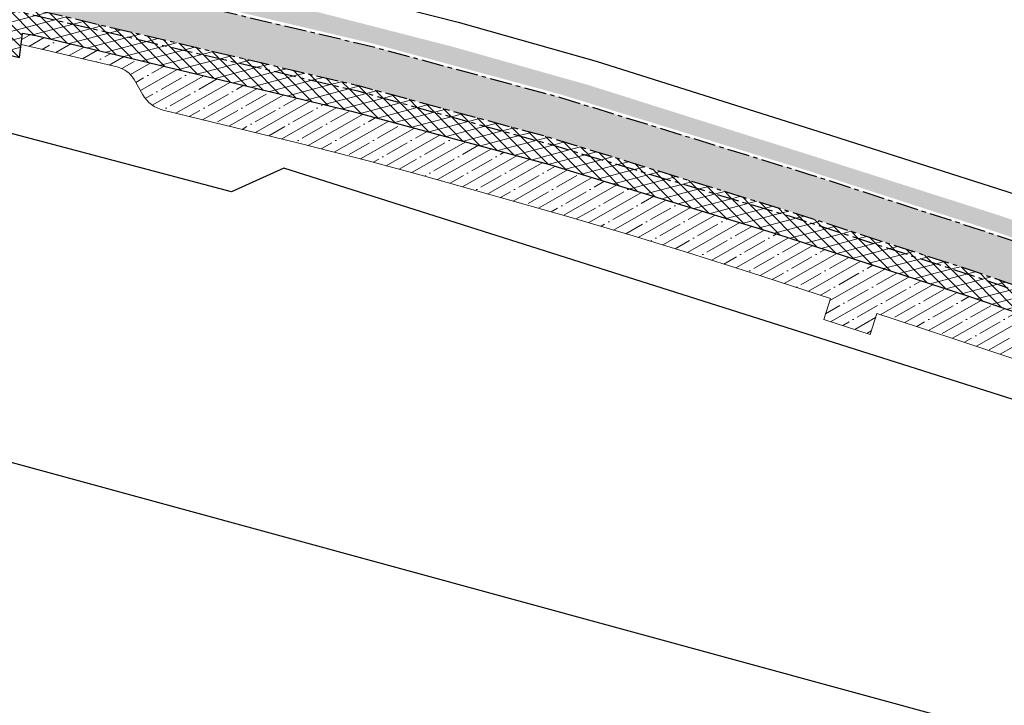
# Model space of a CAD drawing. Header units: metres. Extents: x 152057 to 155740, y 463538 to 465228.
# Tile 45 of 65: x 153579 to 153646, y 463877 to 463923. Entities that reach past the tile are written whole.
import ezdxf

# ---------------------------------------------------------------- set-up
doc = ezdxf.new("R2010")
doc.units = ezdxf.units.M
doc.linetypes.add('CENTER__G5', pattern=[2.4, 1.5, -0.3, 0.3, -0.3])
doc.layers.add('-DR-alg-kader', color=3, linetype='Continuous', plot=False)
for name, color, linetype in [('-DR-alg-projectgrens 1-500', 3, 'PROJECTGRENS_1-500'), ('-DR-v-vh-asfalt zagen', 10, 'CENTER__G5'), ('-DR-v-vh-band 10x20', 5, 'CENTER__G5'), ('-DR-v-vh-band 10x20 gazon', 4, 'CENTER__G5'), ('-DR-v-vh-kantverharding', 1, 'Continuous')]:
    doc.layers.add(name, color=color, linetype=linetype)
for name, color, linetype, lineweight in [('-DR-v-gr-begroeiing', 84, 'Continuous', 9), ('-DR-v-gr-frezen', 84, 'Continuous', 9), ('-DR-v-vh-arc-asfalt frezen', 252, 'Continuous', 9), ('-DR-v-vh-arc-asfalt opbreken', 252, 'Continuous', 9), ('-DR-v-vh-arc-BSS keiformaat', 252, 'Continuous', 9)]:
    doc.layers.add(name, color=color, linetype=linetype, lineweight=lineweight)
doc.linetypes.add('PROJECTGRENS_1-500', pattern='A,0.8,-0.32,[133,ltypeshp.shx,S=0.32,R=0,X=-0.32,Y=0],-0.32,3.18', length=4.62)
pattern_1 = [(134.735166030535, (423454.1823529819, 871156.4440124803), (-0.4262205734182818, -0.4222984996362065), []), (194.735166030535, (423454.1823529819, 871156.4440124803), (0.1526109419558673, -0.5802670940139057), [])]

msp = doc.modelspace()

# ---------------------------------------------------------------- hatches: boundary and pattern name
at = {"layer": '-DR-v-gr-begroeiing'}
h = msp.add_hatch(dxfattribs=at)
h.set_pattern_fill('ANSI38', color=256, scale=0.15)
h.set_pattern_definition([(29.73516603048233, (153265.3658600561, 463978.6637175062), (-0.2362160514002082, 0.4135408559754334), []), (119.7351660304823, (153265.3658600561, 463978.6637175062), (-0.8859729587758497, 0.5908656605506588), [1.190625, -0.7143749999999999])])
edge = h.paths.add_edge_path()
edge.add_line((153707.0884767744, 463886.9710878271), (153703.8363764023, 463888.3422564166))
edge.add_line((153703.8363764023, 463888.3422564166), (153690.6334565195, 463893.7279999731))
edge.add_line((153690.6334565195, 463893.7279999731), (153676.3753272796, 463899.1885175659))
edge.add_line((153676.3753272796, 463899.1885175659), (153661.4271150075, 463904.5751526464))
edge.add_line((153661.4271150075, 463904.5751526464), (153653.4849049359, 463907.255548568))
edge.add_line((153653.4849049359, 463907.255548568), (153645.6374962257, 463909.9170088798))
edge.add_line((153645.6374962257, 463909.9170088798), (153633.7664964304, 463913.7023710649))
edge.add_line((153633.7664964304, 463913.7023710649), (153617.8187040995, 463918.7403577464))
edge.add_line((153617.8187040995, 463918.7403577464), (153608.5219945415, 463921.3638647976))
edge.add_line((153608.5219945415, 463921.3638647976), (153605.139322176, 463922.2312679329))
edge.add_line((153605.139322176, 463922.2312679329), (153593.658927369, 463925.1746000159))
edge.add_line((153593.658927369, 463925.1746000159), (153585.9701404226, 463926.9276394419))
edge.add_line((153585.9701404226, 463926.9276394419), (153568.4420206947, 463930.6226646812))
edge.add_line((153568.4420206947, 463930.6226646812), (153555.1013031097, 463933.6815170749))
edge.add_line((153555.1013031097, 463933.6815170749), (153546.9558926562, 463935.7258710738))
edge.add_line((153546.9558926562, 463935.7258710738), (153528.5605025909, 463940.2262111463))
edge.add_line((153528.5605025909, 463940.2262111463), (153520.7274214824, 463942.3117652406))
edge.add_line((153520.7274214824, 463942.3117652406), (153510.1750409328, 463945.0865026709))
edge.add_line((153510.1750409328, 463945.0865026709), (153508.913017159, 463945.5124604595))
edge.add_arc((153508.8610216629, 463945.2272475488), 0.2899136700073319, 79.66820315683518, 175.0310343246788)
edge.add_line((153508.5721975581, 463945.2523587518), (153507.5156171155, 463942.624014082))
edge.add_arc((153507.7867237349, 463942.525099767), 0.2885876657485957, 159.9553036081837, 280.0288066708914)
edge.add_line((153507.8369793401, 463942.2409216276), (153510.521155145, 463942.0692474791))
edge.add_line((153510.521155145, 463942.0692474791), (153517.2898937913, 463941.2677390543))
edge.add_line((153517.2898937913, 463941.2677390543), (153524.4993907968, 463939.8655029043))
edge.add_line((153524.4993907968, 463939.8655029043), (153533.2514497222, 463937.7705313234))
edge.add_line((153533.2514497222, 463937.7705313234), (153545.2711059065, 463934.9076132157))
edge.add_line((153545.2711059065, 463934.9076132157), (153558.2007474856, 463931.8609333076))
edge.add_line((153558.2007474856, 463931.8609333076), (153570.5045870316, 463929.1111926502))
edge.add_line((153570.5045870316, 463929.1111926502), (153582.229720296, 463926.4929395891))
edge.add_line((153582.229720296, 463926.4929395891), (153603.0810616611, 463921.581917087))
edge.add_line((153603.0810616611, 463921.581917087), (153615.9466131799, 463918.1001440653))
edge.add_line((153615.9466131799, 463918.1001440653), (153632.7783336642, 463912.9086881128))
edge.add_line((153632.7783336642, 463912.9086881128), (153644.427027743, 463909.129814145))
edge.add_line((153644.427027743, 463909.129814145), (153656.5674872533, 463905.0053182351))
edge.add_line((153656.5674872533, 463905.0053182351), (153663.0574035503, 463902.7946654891))
edge.add_line((153663.0574035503, 463902.7946654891), (153672.6780452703, 463899.2987055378))
edge.add_line((153672.6780452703, 463899.2987055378), (153678.9457511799, 463896.9651873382))
edge.add_line((153678.9457511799, 463896.9651873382), (153701.7409999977, 463887.5220000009))
edge.add_line((153701.7409999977, 463887.5220000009), (153706.5313617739, 463885.4112763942))
edge.add_line((153706.5313617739, 463885.4112763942), (153707.0884767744, 463886.9710878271))
at = {"layer": '-DR-v-gr-frezen'}
h = msp.add_hatch(dxfattribs=at)
h.set_pattern_fill('ANSI35', color=256, scale=0.2)
h.set_pattern_definition([(29.73516603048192, (153660.4690444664, 463872.3640404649), (-0.6299094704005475, 1.102775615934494), []), (29.73516603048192, (153661.3353873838, 463872.1276072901), (-0.6299094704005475, 1.102775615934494), [1.5875, -0.3175, 0, -0.3175])])
edge = h.paths.add_edge_path()
edge.add_line((153666.1772753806, 463893.3397480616), (153675.574919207, 463889.8621221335))
edge.add_arc((153684.6676965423, 463914.4336788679), 26.2000000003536, 249.6928572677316, 253.7297414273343)
edge.add_line((153677.3272831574, 463889.2829665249), (153680.2698747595, 463888.4241503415))
edge.add_arc((153678.3647293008, 463881.8964845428), 6.799999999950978, 37.84647441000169, 73.7297414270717, ccw=False)
edge.add_line((153683.73440101, 463886.0686093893), (153683.546, 463887.5680000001))
edge.add_line((153683.546, 463887.5680000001), (153682.389, 463889.0390000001))
edge.add_arc((153672.9455423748, 463880.4593253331), 12.75890705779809, 42.25612193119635, 69.29277525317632)
edge.add_line((153677.4569999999, 463892.3940000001), (153671.471, 463894.6730000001))
edge.add_line((153671.471, 463894.6730000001), (153665.674, 463896.6900000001))
edge.add_line((153665.674, 463896.6900000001), (153665.291279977, 463895.3638317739))
edge.add_line((153665.291279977, 463895.3638317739), (153662.161093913, 463896.4758090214))
edge.add_line((153662.161093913, 463896.4758090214), (153662.518, 463897.6020000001))
edge.add_line((153662.518, 463897.6020000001), (153655.229, 463900.4700000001))
edge.add_line((153655.229, 463900.4700000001), (153643.489, 463904.4670000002))
edge.add_line((153643.489, 463904.4670000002), (153630.533, 463908.6620000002))
edge.add_line((153630.533, 463908.6620000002), (153615.15, 463913.3740000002))
edge.add_line((153615.15, 463913.3740000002), (153601.722, 463916.9860000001))
edge.add_line((153601.722, 463916.9860000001), (153580.322, 463922.1090000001))
edge.add_line((153580.322, 463922.1090000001), (153579.405, 463922.2650000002))
edge.add_line((153579.405, 463922.2650000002), (153579.3134637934, 463921.488357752))
edge.add_line((153579.3134637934, 463921.488357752), (153580.9952080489, 463921.1126615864))
edge.add_line((153580.9952080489, 463921.1126615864), (153585.8299885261, 463919.97394752))
edge.add_arc((153585.4173336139, 463918.2218870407), 1.799999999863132, 29.85681754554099, 76.74691921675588, ccw=False)
edge.add_line((153586.9784235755, 463919.1179886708), (153587.5706724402, 463918.0862376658))
edge.add_arc((153589.4786712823, 463919.1814729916), 2.20000000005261, 209.8568175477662, 256.547756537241)
edge.add_line((153588.9668747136, 463917.0418318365), (153598.1473381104, 463914.8166129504))
edge.add_line((153598.1473381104, 463914.8166129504), (153602.8453547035, 463913.6073631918))
edge.add_line((153602.8453547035, 463913.6073631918), (153606.4458211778, 463912.6473269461))
edge.add_line((153606.4458211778, 463912.6473269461), (153616.4564526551, 463909.8263851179))
edge.add_line((153616.4564526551, 463909.8263851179), (153620.8249289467, 463908.5247486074))
edge.add_line((153620.8249289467, 463908.5247486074), (153624.5172784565, 463907.3905735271))
edge.add_line((153624.5172784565, 463907.3905735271), (153628.7865546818, 463906.0401917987))
edge.add_line((153628.7865546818, 463906.0401917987), (153634.2102377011, 463904.2852141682))
edge.add_line((153634.2102377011, 463904.2852141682), (153633.7484461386, 463902.8580671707))
edge.add_line((153633.7484461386, 463902.8580671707), (153636.8881695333, 463901.842125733))
edge.add_line((153636.8881695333, 463901.842125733), (153637.3499610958, 463903.2692727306))
edge.add_line((153637.3499610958, 463903.2692727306), (153638.5273699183, 463902.8882906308))
edge.add_line((153638.5273699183, 463902.8882906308), (153642.9086896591, 463901.4425591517))
edge.add_line((153642.9086896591, 463901.4425591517), (153648.4726586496, 463899.5703061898))
edge.add_line((153648.4726586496, 463899.5703061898), (153653.9621624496, 463897.6830883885))
edge.add_line((153653.9621624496, 463897.6830883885), (153661.6149479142, 463894.9853637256))
edge.add_line((153661.6149479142, 463894.9853637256), (153666.1772753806, 463893.3397480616))
at = {"layer": '-DR-v-vh-arc-asfalt frezen'}
h = msp.add_hatch(dxfattribs=at)
h.set_pattern_fill('AVH-ASFALT_FREESVAK', color=256, scale=0.25, pattern_type=2)
h.set_pattern_definition([(344.7351660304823, (153265.3658600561, 463978.6637175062), (0.4796875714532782, 0.2739992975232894), [0.390625, -0.390625]), (74.73516603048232, (153265.7427034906, 463978.5608733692), (-0.2739992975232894, 0.4796875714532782), [0.3906249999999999, -0.3906249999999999])])
edge = h.paths.add_edge_path()
edge.add_line((153691.1535990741, 463883.2448258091), (153703.7554891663, 463877.6393840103))
edge.add_line((153703.7554891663, 463877.6393840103), (153704.697096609, 463880.2756979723))
edge.add_line((153704.697096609, 463880.2756979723), (153699.697, 463882.496))
edge.add_line((153699.697, 463882.496), (153692.483, 463885.7180000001))
edge.add_arc((153696.1091186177, 463894.6512940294), 9.641186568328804, 218.0119685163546, 247.9072457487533, ccw=False)
edge.add_line((153688.513, 463888.714), (153684.463, 463893.3030000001))
edge.add_arc((153673.967622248, 463882.6564155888), 14.95000714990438, 45.40977065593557, 70.82508184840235)
edge.add_line((153678.878, 463896.7770000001), (153672.609, 463899.111))
edge.add_line((153672.609, 463899.111), (153662.991, 463902.6060000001))
edge.add_line((153662.991, 463902.6060000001), (153656.503, 463904.8160000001))
edge.add_line((153656.503, 463904.8160000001), (153644.364, 463908.9400000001))
edge.add_line((153644.364, 463908.9400000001), (153632.718, 463912.7180000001))
edge.add_line((153632.718, 463912.7180000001), (153615.891, 463917.9080000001))
edge.add_line((153615.891, 463917.9080000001), (153603.032, 463921.388))
edge.add_line((153603.032, 463921.388), (153582.185, 463926.2980000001))
edge.add_line((153582.185, 463926.2980000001), (153570.461, 463928.9160000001))
edge.add_line((153570.461, 463928.9160000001), (153558.156, 463931.6660000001))
edge.add_line((153558.156, 463931.6660000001), (153545.225, 463934.713))
edge.add_line((153545.225, 463934.713), (153533.205, 463937.5760000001))
edge.add_line((153533.205, 463937.5760000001), (153524.457, 463939.67))
edge.add_line((153524.457, 463939.67), (153517.259, 463941.0700000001))
edge.add_line((153517.259, 463941.0700000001), (153510.5029999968, 463941.8700000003))
edge.add_line((153510.5029999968, 463941.8700000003), (153507.845, 463942.04))
edge.add_line((153507.845, 463942.04), (153507.6337152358, 463939.2477008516))
edge.add_arc((153501.3433955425, 463836.5177082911), 102.9223954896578, 75.31626925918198, 86.49606366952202, ccw=False)
edge.add_line((153527.4325015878, 463936.0786345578), (153543.6022339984, 463932.2211893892))
edge.add_line((153543.6022339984, 463932.2211893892), (153557.5294196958, 463928.9369580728))
edge.add_line((153557.5294196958, 463928.9369580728), (153581.55879371, 463923.5688745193))
edge.add_line((153581.55879371, 463923.5688745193), (153602.3451367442, 463918.6731607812))
edge.add_line((153602.3451367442, 463918.6731607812), (153615.1124154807, 463915.2179830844))
edge.add_line((153615.1124154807, 463915.2179830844), (153631.8733287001, 463910.0483664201))
edge.add_line((153631.8733287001, 463910.0483664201), (153643.4816115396, 463906.2826019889))
edge.add_line((153643.4816115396, 463906.2826019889), (153655.5992645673, 463902.165855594))
edge.add_line((153655.5992645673, 463902.165855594), (153662.061350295, 463899.964683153))
edge.add_line((153662.061350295, 463899.964683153), (153671.6423662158, 463896.4831224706))
edge.add_line((153671.6423662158, 463896.4831224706), (153678.1284842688, 463894.0682876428))
edge.add_arc((153673.8717722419, 463882.6349852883), 12.200000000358, 41.42985918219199, 69.57928941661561, ccw=False)
edge.add_line((153683.0189214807, 463890.7077580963), (153686.7587283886, 463886.4702336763))
edge.add_arc((153696.3557374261, 463894.9400280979), 12.80000000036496, 221.4298591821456, 246.0200421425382)
at = {"layer": '-DR-v-vh-arc-asfalt opbreken'}
h = msp.add_hatch(dxfattribs=at)
h.set_pattern_fill('AVH-ASFALT_LAAG1-D', color=256, scale=20, angle=-270, pattern_type=2)
h.set_pattern_definition(pattern_1)
edge = h.paths.add_edge_path()
edge.add_line((153685.877, 463886.85), (153684.163, 463889.0110000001))
edge.add_arc((153670.032860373, 463876.4992930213), 18.87335840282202, 41.52368143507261, 66.09748549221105)
edge.add_line((153677.6799999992, 463893.7540000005), (153671.822, 463895.9060000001))
edge.add_line((153671.822, 463895.9060000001), (153664.419, 463898.7540000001))
edge.add_line((153664.419, 463898.7540000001), (153655.58, 463901.7800000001))
edge.add_line((153655.58, 463901.7800000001), (153643.876, 463905.8210000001))
edge.add_line((153643.876, 463905.8210000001), (153631.403, 463909.8750000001))
edge.add_line((153631.403, 463909.8750000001), (153615.251, 463914.7200000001))
edge.add_line((153615.251, 463914.7200000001), (153602.151, 463918.3470000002))
edge.add_line((153602.151, 463918.3470000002), (153582.2, 463923.029))
edge.add_line((153582.2, 463923.029), (153569.941, 463925.8080000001))
edge.add_line((153569.941, 463925.8080000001), (153557.466, 463928.4600000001))
edge.add_line((153557.466, 463928.4600000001), (153552.351, 463929.8530000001))
edge.add_line((153552.351, 463929.8530000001), (153544.577, 463931.5740000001))
edge.add_line((153544.577, 463931.5740000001), (153532.3749999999, 463934.578))
edge.add_line((153532.3749999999, 463934.578), (153524.031, 463936.68))
edge.add_line((153524.031, 463936.68), (153516.729, 463938.0010000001))
edge.add_line((153516.729, 463938.0010000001), (153514.658, 463938.263))
edge.add_line((153514.658, 463938.263), (153507.599618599, 463938.797086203))
edge.add_line((153507.599618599, 463938.797086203), (153504.1456080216, 463939.0584406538))
edge.add_line((153504.1456080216, 463939.0584406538), (153504.264, 463937.55))
edge.add_line((153504.264, 463937.55), (153514.777, 463936.913))
edge.add_line((153514.777, 463936.913), (153520.138, 463936.0430000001))
edge.add_line((153520.138, 463936.0430000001), (153523.596, 463935.2800000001))
edge.add_line((153523.596, 463935.2800000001), (153532.075, 463933.3150000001))
edge.add_line((153532.075, 463933.3150000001), (153544.292, 463930.246))
edge.add_line((153544.292, 463930.246), (153563.648, 463925.6410000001))
edge.add_line((153563.648, 463925.6410000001), (153569.706, 463924.17))
edge.add_line((153569.706, 463924.17), (153576.2, 463922.753))
edge.add_line((153576.2, 463922.753), (153576.061, 463921.3670000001))
edge.add_line((153576.061, 463921.3670000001), (153579.211, 463920.6190000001))
edge.add_line((153579.211, 463920.6190000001), (153579.405, 463922.2650000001))
edge.add_line((153579.405, 463922.2650000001), (153580.322, 463922.1090000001))
edge.add_line((153580.322, 463922.1090000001), (153601.722, 463916.986))
edge.add_line((153601.722, 463916.986), (153615.15, 463913.3740000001))
edge.add_line((153615.15, 463913.3740000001), (153630.533, 463908.6620000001))
edge.add_line((153630.533, 463908.6620000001), (153643.489, 463904.4670000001))
edge.add_line((153643.489, 463904.4670000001), (153655.229, 463900.47))
edge.add_line((153655.229, 463900.47), (153662.518, 463897.602))
edge.add_line((153662.518, 463897.602), (153662.1610939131, 463896.4758090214))
edge.add_line((153662.1610939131, 463896.4758090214), (153665.2912799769, 463895.3638317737))
edge.add_line((153665.2912799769, 463895.3638317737), (153665.674, 463896.6900000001))
edge.add_line((153665.674, 463896.6900000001), (153671.471, 463894.6730000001))
edge.add_line((153671.471, 463894.6730000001), (153677.457, 463892.3940000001))
edge.add_arc((153672.9455423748, 463880.4593253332), 12.75890705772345, 42.2561219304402, 69.29277525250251, ccw=False)
edge.add_line((153682.389, 463889.039), (153683.546, 463887.5680000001))
edge.add_line((153683.546, 463887.5680000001), (153683.7535988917, 463885.9158229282))
edge.add_line((153683.7535988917, 463885.9158229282), (153685.1825894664, 463884.3128382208))
edge.add_line((153685.1825894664, 463884.3128382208), (153685.335, 463884.5680000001))
edge.add_line((153685.335, 463884.5680000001), (153685.675, 463884.7770000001))
edge.add_line((153685.675, 463884.7770000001), (153686.151, 463884.5530000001))
edge.add_line((153686.151, 463884.5530000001), (153688.088, 463883.0640000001))
edge.add_line((153688.088, 463883.0640000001), (153690.377, 463881.5920000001))
edge.add_line((153690.377, 463881.5920000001), (153697.987, 463878.2940000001))
edge.add_line((153697.987, 463878.2940000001), (153703.1667974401, 463875.9911640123))
edge.add_line((153703.1667974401, 463875.9911640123), (153703.6262435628, 463877.2775219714))
edge.add_line((153703.6262435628, 463877.2775219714), (153698.437, 463879.5870000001))
edge.add_line((153698.437, 463879.5870000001), (153690.148, 463883.2750000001))
edge.add_arc((153694.9760521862, 463893.3817535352), 11.20073903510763, 215.6726712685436, 244.46593527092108, ccw=False)
h = msp.add_hatch(dxfattribs=at)
h.set_pattern_fill('AVH-ASFALT_LAAG1-D', color=256, scale=20, angle=-270, pattern_type=2)
h.set_pattern_definition(pattern_1)
edge = h.paths.add_edge_path()
edge.add_line((153703.7554891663, 463877.6393840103), (153691.1535990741, 463883.2448258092))
edge.add_arc((153696.3557374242, 463894.9400280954), 12.79999999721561, 221.4298591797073, 246.0200421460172, ccw=False)
edge.add_line((153686.7587283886, 463886.4702336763), (153683.0189214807, 463890.7077580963))
edge.add_arc((153673.8717722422, 463882.6349852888), 12.19999999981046, 41.42985918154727, 69.57928941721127)
edge.add_line((153678.1284842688, 463894.0682876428), (153671.6423662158, 463896.4831224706))
edge.add_line((153671.6423662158, 463896.4831224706), (153662.061350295, 463899.964683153))
edge.add_line((153662.061350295, 463899.964683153), (153655.5992645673, 463902.165855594))
edge.add_line((153655.5992645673, 463902.165855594), (153643.4816115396, 463906.2826019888))
edge.add_line((153643.4816115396, 463906.2826019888), (153631.8733287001, 463910.0483664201))
edge.add_line((153631.8733287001, 463910.0483664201), (153615.1124154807, 463915.2179830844))
edge.add_line((153615.1124154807, 463915.2179830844), (153602.3451367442, 463918.6731607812))
edge.add_line((153602.3451367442, 463918.6731607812), (153581.55879371, 463923.5688745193))
edge.add_line((153581.55879371, 463923.5688745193), (153557.5294196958, 463928.9369580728))
edge.add_line((153557.5294196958, 463928.9369580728), (153543.6022339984, 463932.2211893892))
edge.add_line((153543.6022339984, 463932.2211893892), (153527.4325015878, 463936.0786345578))
edge.add_arc((153501.3433955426, 463836.5177082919), 102.9223954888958, 75.31626925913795, 86.49606366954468)
edge.add_line((153507.6337152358, 463939.2477008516), (153507.5996185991, 463938.7970862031))
edge.add_line((153507.5996185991, 463938.7970862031), (153514.658, 463938.263))
edge.add_line((153514.658, 463938.263), (153516.729, 463938.001))
edge.add_line((153516.729, 463938.001), (153524.031, 463936.68))
edge.add_line((153524.031, 463936.68), (153532.3749999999, 463934.578))
edge.add_line((153532.3749999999, 463934.578), (153544.577, 463931.574))
edge.add_line((153544.577, 463931.574), (153552.351, 463929.8530000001))
edge.add_line((153552.351, 463929.8530000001), (153557.466, 463928.4600000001))
edge.add_line((153557.466, 463928.4600000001), (153569.941, 463925.808))
edge.add_line((153569.941, 463925.808), (153582.2, 463923.029))
edge.add_line((153582.2, 463923.029), (153602.151, 463918.3470000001))
edge.add_line((153602.151, 463918.3470000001), (153615.251, 463914.72))
edge.add_line((153615.251, 463914.72), (153631.403, 463909.8750000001))
edge.add_line((153631.403, 463909.8750000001), (153643.876, 463905.8210000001))
edge.add_line((153643.876, 463905.8210000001), (153655.58, 463901.7800000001))
edge.add_line((153655.58, 463901.7800000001), (153664.419, 463898.7540000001))
edge.add_line((153664.419, 463898.7540000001), (153671.822, 463895.906))
edge.add_line((153671.822, 463895.906), (153677.68, 463893.7540000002))
edge.add_arc((153670.0328603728, 463876.4992930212), 18.87335840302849, 41.523681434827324, 66.09748548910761, ccw=False)
edge.add_line((153684.163, 463889.0110000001), (153685.877, 463886.85))
edge.add_arc((153694.9760521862, 463893.381753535), 11.20073903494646, 215.6726712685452, 244.4659352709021)
edge.add_line((153690.148, 463883.2750000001), (153698.437, 463879.5870000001))
edge.add_line((153698.437, 463879.5870000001), (153703.6262435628, 463877.2775219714))
edge.add_line((153703.6262435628, 463877.2775219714), (153703.7554891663, 463877.6393840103))
at = {"layer": '-DR-v-vh-arc-BSS keiformaat'}
h = msp.add_hatch(dxfattribs=at)
h.set_pattern_fill('ANSI36', color=256, scale=0.1, angle=90)
h.set_pattern_definition([(120.4481884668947, (0, 0), (-0.555280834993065, 0.3181015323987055), [0.7937500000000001, -0.15875, 0, -0.15875])])
edge = h.paths.add_edge_path()
edge.add_arc((153655.5211257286, 463929.0954536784), 0.4961614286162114, 84.11479233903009, 254.1130101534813, ccw=False)
edge.add_line((153655.5720000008, 463929.5890000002), (153649.626, 463931.6470000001))
edge.add_line((153649.626, 463931.6470000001), (153644.3070000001, 463933.3980000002))
edge.add_arc((153643.8794139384, 463932.9220918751), 0.6397799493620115, -84.74593859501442, 48.06146398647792, ccw=False)
edge.add_line((153643.9379999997, 463932.2850000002), (153642.103, 463932.7920000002))
edge.add_line((153642.103, 463932.7920000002), (153624.2600000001, 463938.2850000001))
edge.add_line((153624.2600000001, 463938.2850000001), (153616.148, 463940.7130000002))
edge.add_arc((153616.4759143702, 463941.2632723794), 0.6405681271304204, 77.64276297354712, 239.2087434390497, ccw=False)
edge.add_line((153616.6130000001, 463941.8890000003), (153604.2150000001, 463945.4370000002))
edge.add_line((153604.2150000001, 463945.4370000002), (153594.6540000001, 463948.1200000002))
edge.add_line((153594.6540000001, 463948.1200000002), (153585.631, 463950.4980000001))
edge.add_arc((153585.3361547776, 463949.9842964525), 0.5923048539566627, -90.30517441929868, 60.145905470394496, ccw=False)
edge.add_line((153585.3330000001, 463949.3920000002), (153574.682, 463952.2200000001))
edge.add_line((153574.682, 463952.2200000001), (153562.1510000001, 463955.5600000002))
edge.add_arc((153562.473383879, 463956.0638467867), 0.5981579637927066, 90.22834530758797, 237.387055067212, ccw=False)
edge.add_line((153562.471, 463956.6620000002), (153558.9180000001, 463957.6220000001))
edge.add_line((153558.9180000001, 463957.6220000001), (153554.4310000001, 463958.1840000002))
edge.add_line((153554.4310000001, 463958.1840000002), (153547.673, 463959.2860000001))
edge.add_line((153547.673, 463959.2860000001), (153545.186, 463959.9980000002))
edge.add_line((153545.186, 463959.9980000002), (153543.407, 463958.5670000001))
edge.add_line((153543.407, 463958.5670000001), (153541.1950000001, 463957.5590000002))
edge.add_line((153541.1950000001, 463957.5590000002), (153540.297, 463957.4870000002))
edge.add_line((153540.297, 463957.4870000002), (153536.0986600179, 463957.515015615))
edge.add_line((153536.0986600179, 463957.515015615), (153553.8660000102, 463952.8099999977))
edge.add_arc((153554.083856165, 463953.6921658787), 0.9086682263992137, 78.6296587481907, 256.1280229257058, ccw=False)
edge.add_line((153554.263, 463954.5830000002), (153560.3140000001, 463952.9260000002))
edge.add_line((153560.3140000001, 463952.9260000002), (153567.1130000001, 463951.1640000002))
edge.add_line((153567.1130000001, 463951.1640000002), (153574.256, 463949.2730000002))
edge.add_line((153574.256, 463949.2730000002), (153586.333, 463946.0190000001))
edge.add_line((153586.333, 463946.0190000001), (153590.3850000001, 463944.9540000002))
edge.add_line((153590.3850000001, 463944.9540000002), (153594.329, 463943.8040000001))
edge.add_line((153594.329, 463943.8040000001), (153604.324, 463941.0370000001))
edge.add_line((153604.324, 463941.0370000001), (153614.105, 463938.1750000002))
edge.add_line((153614.105, 463938.1750000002), (153622.9400000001, 463935.6150000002))
edge.add_line((153622.9400000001, 463935.6150000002), (153633.6490000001, 463932.2530000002))
edge.add_line((153633.6490000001, 463932.2530000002), (153649.042, 463927.4550000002))
edge.add_line((153649.042, 463927.4550000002), (153653.347, 463926.0340000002))
edge.add_line((153653.347, 463926.0340000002), (153671.966, 463919.6400000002))
edge.add_line((153671.966, 463919.6400000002), (153675.582, 463918.3030000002))
edge.add_line((153675.582, 463918.3030000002), (153685.4600000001, 463914.8810000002))
edge.add_line((153685.4600000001, 463914.8810000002), (153693.5712154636, 463911.8827038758))
edge.add_line((153693.5712154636, 463911.8827038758), (153695.1030217, 463916.0266609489))
edge.add_line((153695.1030217, 463916.0266609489), (153684.9260000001, 463919.6360000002))
edge.add_arc((153684.5366812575, 463919.0642374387), 0.6917235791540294, -86.24353730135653, 55.74866687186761, ccw=False)
edge.add_line((153684.5820000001, 463918.3740000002), (153655.3853060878, 463928.6182438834))

# ---------------------------------------------------------------- linework, layer by layer
at = {"layer": '-DR-alg-kader'}
msp.add_lwpolyline([(153727.9487180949, 463852.4204810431), (153265.3658600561, 463978.6637175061), (153296.8279387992, 464093.9476623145), (153759.410796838, 463967.7044258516)], close=True, dxfattribs=at)
at = {"layer": '-DR-alg-projectgrens 1-500', "flags": 128}
for points in [[(152877.706645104, 464076.4434349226), (152906.2492034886, 464079.6061360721), (152930.6803876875, 464081.6383140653), (152941.2223367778, 464082.4338940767), (152942.7717158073, 464081.1764585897), (152971.7402047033, 464083.3286589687, 0.342855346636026), (152979.3888824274, 464090.2392996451), (152980.9862359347, 464099.249747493), (152988.4203223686, 464097.9318480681), (152987.9335306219, 464095.1859238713), (153019.5858828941, 464091.8286668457, -0.1186970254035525), (153016.4517935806, 464101.6404958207), (153016.1864530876, 464105.27444543), (153022.9304224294, 464105.7048167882), (153023.1912559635, 464102.1325918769, 0.1004424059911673), (153024.8265199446, 464096.2944404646), (153028.2077944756, 464091.4587020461, 0.09518826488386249), (153031.4830929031, 464088.2777545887), (153034.398681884, 464086.3634635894, 0.1236645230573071), (153043.1873450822, 464083.3049202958), (153077.7593281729, 464080.22609248), (153090.0325303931, 464077.3256021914), (153105.7370416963, 464074.2000628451), (153139.0722904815, 464069.1884082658), (153190.9938920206, 464059.082407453), (153197.3451861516, 464057.6405184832), (153196.935937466, 464056.375341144), (153233.2128316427, 464046.6791584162), (153241.6129573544, 464046.3341116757, -0.02169002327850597), (153245.7174522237, 464045.9867576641), (153246.0514625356, 464047.2560449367), (153260.8720105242, 464043.3651558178), (153260.6278963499, 464042.5467247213), (153270.7480441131, 464039.8724752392), (153281.1154799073, 464037.089652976), (153287.2631329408, 464035.6056678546), (153334.587966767, 464023.4818034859), (153336.6676094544, 464022.9112940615), (153337.8094259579, 464022.622876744), (153349.261336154, 464019.7053329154), (153359.9169936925, 464016.8094259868), (153371.2663868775, 464013.9233603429), (153434.6802902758, 463997.3555882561), (153441.0296959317, 464001.1331168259), (153452.4133553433, 463998.1484649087), (153454.7727597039, 463994.1826933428), (153454.2648992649, 463992.2388343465), (153484.5439267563, 463984.328013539), (153488.726740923, 463994.719630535), (153490.1799528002, 463998.1692355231), (153498.752318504, 464019.3320714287), (153506.3087806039, 464025.1224937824), (153511.0612408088, 464018.9205652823), (153507.5063160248, 464016.1964709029, 0.1338115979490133), (153504.1015077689, 464011.7261107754), (153497.4015256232, 463995.1856798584), (153495.9516377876, 463991.7439654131), (153493.7930224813, 463986.3811874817), (153495.9279796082, 463985.5677231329), (153494.6368078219, 463982.8456030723), (153500.4811823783, 463981.0118616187), (153504.701397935, 463990.3997949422), (153505.7593740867, 463990.095255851, -0.02807528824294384), (153506.9405326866, 463993.6305538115), (153511.4484990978, 464004.9637278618, 0.04528067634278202), (153515.3915965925, 464018.2704507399), (153521.7582144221, 464017.1274433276, -0.03401614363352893), (153518.8054064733, 464006.2052663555), (153517.3241729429, 464001.6793986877), (153512.7675004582, 463990.2237759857, 0.08949013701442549), (153511.0030748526, 463981.5229611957), (153510.8992966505, 463976.7126222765, 0.3436135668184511), (153511.1931006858, 463976.3183236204), (153557.1466330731, 463963.6759350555), (153587.9108573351, 463955.4175184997, -0.02128425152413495), (153693.7068401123, 463922.1312519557), (153723.3956488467, 463910.984381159), (153733.0827201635, 463907.309457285), (153743.4536273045, 463903.3298182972), (153750.0465522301, 463900.6119022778), (153754.820777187, 463898.6850581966), (153787.293033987, 463885.9911118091), (153839.5472973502, 463866.643375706), (153847.2165598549, 463865.1235938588), (153850.4942581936, 463866.2110339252), (153852.7758944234, 463867.9720395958), (153869.0712926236, 463894.4618309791), (153870.0799455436, 463899.95915637), (153913.6994950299, 463968.6658241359), (153911.4347349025, 463970.0564111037), (153914.6492963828, 463976.0066248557), (153916.8148530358, 463974.7900178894), (153920.975698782, 463981.2601311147), (153924.3782062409, 463979.0720227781), (153925.7051368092, 463979.3876664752), (153934.5741645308, 463993.586082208, -0.05165973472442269), (153949.3245574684, 464012.5300883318), (153950.4060801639, 464013.657104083, 0.01713651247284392), (153954.9099980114, 464018.6844865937), (153969.5425337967, 464036.1891904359), (153988.9116103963, 464059.5998258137, 0.3942505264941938), (153988.748262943, 464062.3246491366), (153986.0868916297, 464064.8533421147), (153992.7673758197, 464072.1718463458), (153999.5132165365, 464064.3445200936), (154000.4380710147, 464063.0968706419, -0.2499709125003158), (154001.5481921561, 464055.6505270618), (154000.863308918, 464053.7260877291), (153998.8320164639, 464051.0274402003), (153995.0853275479, 464053.8531911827), (153976.0163904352, 464030.8053225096), (153961.3701947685, 464013.2842775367, -0.01713651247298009), (153956.4812719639, 464007.8271431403), (153955.3997492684, 464006.7001273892, 0.05165973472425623), (153941.7154362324, 463989.1252932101), (153935.6346665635, 463979.3905964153), (153937.9515505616, 463977.9543338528), (153927.4705225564, 463961.0470310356), (153927.3018664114, 463957.0661684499), (153926.1305132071, 463952.9867512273), (153904.6968039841, 463925.181218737), (153861.1111270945, 463854.8689488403), (153869.6630002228, 463849.8369959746), (153870.9821236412, 463851.9594498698), (153875.6914930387, 463849.109667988), (153873.9100591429, 463846.2322148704, -0.0007539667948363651), (153877.5408403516, 463844.0518076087), (153878.933052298, 463846.8970165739), (153891.9274755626, 463838.7738646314), (153889.8253224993, 463835.3152719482, 0.4144915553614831), (153890.9675702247, 463830.6422416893), (153892.2526821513, 463829.8686220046), (153888.2742940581, 463823.2598527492), (153884.1075547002, 463813.9085045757), (153880.0444798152, 463805.5758876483), (153877.6306733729, 463802.6921358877), (153885.6858586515, 463798.7207995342), (153937.6143058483, 463774.6247613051), (153959.4164563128, 463764.2543216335), (153995.0944027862, 463745.9311732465), (154013.993628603, 463735.5322908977), (154050.4159738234, 463714.5022630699), (154056.4119918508, 463724.8868921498), (154053.7962939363, 463726.4897791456), (154058.1708208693, 463733.6284239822), (154067.7433502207, 463727.6810185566), (154065.5637786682, 463724.1400503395), (154063.7029406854, 463722.4098205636), (154056.9566240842, 463710.7257336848), (154061.3729713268, 463708.175763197), (154056.4723486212, 463699.2711177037), (154051.8651868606, 463696.9771842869), (154059.9773527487, 463678.0274344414), (153985.8892072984, 463713.2415161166), (153983.7662012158, 463718.8122350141), (153968.9566860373, 463738.3849087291), (153972.5758185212, 463745.6888115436), (153935.7046397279, 463764.8208488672), (153869.3099319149, 463795.3215700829), (153863.8930122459, 463793.5791791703), (153855.1820279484, 463796.8470698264), (153856.7590818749, 463799.1992675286), (153853.3703980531, 463801.286376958), (153852.2085423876, 463798.9949387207), (153842.6516944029, 463804.4397415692), (153840.8769880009, 463806.3693538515), (153840.9818543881, 463807.0485796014), (153773.4675892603, 463843.4161208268), (153762.1069470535, 463846.9341491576), (153689.4547910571, 463879.6010193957), (153681.7636817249, 463883.8979410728), (153680.9835972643, 463885.6500728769), (153668.3285351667, 463890.5401352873), (153597.1432056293, 463913.1088679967), (153593.5831653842, 463911.5055137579), (153515.8743613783, 463932.1311434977), (153512.6986489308, 463930.4245847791), (153501.3881492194, 463933.3553382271), (153497.4506086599, 463928.8627439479), (153493.7083904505, 463932.0913732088), (153476.4702446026, 463936.9532421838), (153475.3952252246, 463933.7680065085), (153467.038216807, 463935.8203192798), (153468.4366927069, 463942.1948855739), (153459.9462030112, 463947.5285776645), (153450.2188935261, 463951.0847456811), (153328.2242483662, 463984.9960030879), (153323.1607710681, 463986.2243367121), (153320.5505400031, 463988.6688705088), (153239.2728836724, 464007.6867160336), (153227.0964270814, 464007.4560105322), (153179.7532577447, 464017.517969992), (153164.9432870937, 464021.6715761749), (153159.1904697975, 464024.6260997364), (153132.6132557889, 464029.3871602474), (153109.2173613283, 464033.881354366), (153051.3923878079, 464036.0547119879), (153024.3830837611, 464032.1835664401), (153004.9403893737, 464033.5332338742), (152999.946965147, 464027.7777209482), (152987.0197312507, 464030.9069458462), (152972.3774583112, 464031.8120006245), (152972.4940959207, 464029.6312307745), (152967.8031160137, 464029.4458561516), (152966.7049804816, 464032.9415339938), (152914.4464966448, 464036.024902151), (152888.387911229, 464036.5568310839), (152883.1368597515, 464031.7951381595), (152878.309744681, 464036.0822030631), (152858.7561469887, 464036.5368471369), (152848.3626950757, 464035.8491490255), (152828.2328875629, 464033.9459401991), (152814.5238059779, 464032.0038618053), (152800.4039394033, 464029.5865071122), (152772.8755484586, 464024.6502509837), (152737.9155121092, 464016.8142603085), (152693.2109410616, 464004.4941815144), (152679.1227762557, 463999.4230573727), (152674.8170142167, 463997.9908467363), (152627.1253774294, 463980.047144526), (152586.3088736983, 463962.6030839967), (152553.3087879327, 463945.8539103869), (152534.8234612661, 463936.3006823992), (152515.0280717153, 463924.0769699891), (152509.8769254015, 463918.6796291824), (152508.7992824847, 463913.6914140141), (152502.234109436, 463912.6969625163), (152491.0537555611, 463903.3340642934), (152488.1795355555, 463896.0394673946), (152481.7216896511, 463892.2594651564), (152480.408838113, 463894.7316253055), (152453.5658761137, 463879.0207258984, 0.03755201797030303), (152440.8796901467, 463870.2556725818), (152430.3260935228, 463861.7271428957), (152410.6930936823, 463845.8614027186, -0.02345910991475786), (152406.3671775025, 463842.6889864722), (152398.6802331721, 463837.5882138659, 0.03391962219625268), (152389.7721062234, 463830.7645683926), (152287.2480054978, 463740.5756379), (152280.9996343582, 463747.3067286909), (152290.6019966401, 463755.7548895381), (152299.5174451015, 463763.6391704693), (152309.6960162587, 463772.5594233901), (152317.8293885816, 463779.6949953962), (152328.8660476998, 463789.4200515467), (152336.7337283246, 463796.3847688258), (152347.2688422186, 463805.675869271), (152354.7357902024, 463812.2838223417), (152366.3291996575, 463822.5266015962), (152374.7059061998, 463829.8204411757), (152385.9072870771, 463839.5408799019), (152390.9712219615, 463843.5274904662), (152396.3865767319, 463847.0850819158), (152400.2053968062, 463849.628639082), (152403.3968138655, 463851.8208421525), (152405.3655073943, 463853.3868704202), (152412.0298127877, 463858.7640822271), (152421.5061053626, 463866.4030630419), (152430.5903917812, 463873.8951960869), (152439.6634512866, 463880.9737555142), (152444.2541490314, 463884.0772927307), (152449.9361107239, 463887.6127355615), (152457.7951992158, 463892.1663277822), (152471.6062557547, 463900.0651440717, 0.3968836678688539), (152472.4054507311, 463902.6891375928), (152465.6496833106, 463916.3252018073), (152462.3068534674, 463921.7600621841), (152454.3582976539, 463929.7086179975), (152457.803257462, 463933.1535778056), (152448.4079582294, 463944.5101545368), (152439.8914804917, 463954.8045657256), (152437.1566161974, 463958.1103710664, 0.03199809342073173), (152428.8295671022, 463966.9572955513), (152419.3581361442, 463959.6290748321), (152407.2466793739, 463965.0727317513), (152409.1293876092, 463969.1209089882), (152407.7077506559, 463972.9277026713), (152405.5722874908, 463973.9385797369), (152410.2145561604, 463984.2243569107), (152395.7397401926, 463999.0643765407, 0.04940599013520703), (152383.4750489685, 464008.0416435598), (152234.8525099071, 464095.8268121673, 0.006341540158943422), (152225.4537809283, 464101.2125096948, 0.05244770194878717), (152146.9438386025, 464134.8934108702), (152140.1821231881, 464137.0906539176, -0.03603781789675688), (152138.3253619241, 464137.8436801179, 0.102357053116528), (152127.9789035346, 464140.1390671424, -0.05537896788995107), (152124.8655822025, 464140.1950274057), (152113.5339093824, 464141.6605683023), (152114.9138205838, 464152.3301458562), (152123.4526777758, 464151.1854252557, 0.3467581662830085), (152131.6001305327, 464156.597941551), (152134.7312803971, 464167.83113026), (152135.4757729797, 464170.4340872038), (152145.8051981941, 464167.5219082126), (152145.0704836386, 464164.9190824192), (152142.6694250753, 464156.402588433, 0.3968720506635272), (152147.6804692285, 464146.796418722), (152150.5133206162, 464145.8122554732, -0.04956241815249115), (152240.2363374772, 464104.9577741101), (152388.8625818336, 464017.1704161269, -0.04948153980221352), (152402.8358871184, 464006.9387336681), (152407.861882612, 464002.4292762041), (152424.5939065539, 463998.4447005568), (152429.4694975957, 464001.1851263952), (152440.1057825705, 463997.5478466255), (152445.940450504, 463971.4511414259), (152468.3669927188, 463944.3192870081), (152479.6650876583, 463952.0391397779), (152484.2398055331, 463956.8956256), (152488.3041570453, 463954.6681102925, 0.1259989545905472), (152491.454791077, 463954.2741827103), (152491.8462974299, 463954.323891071, 0.0935808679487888), (152495.434318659, 463955.7449050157, 0.01581002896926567), (152495.8581125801, 463955.9645765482), (152508.3367126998, 463962.9418583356, -0.02372433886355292), (152559.6873837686, 463988.5367418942), (152572.4447657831, 463994.2183634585), (152581.1129521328, 463997.4881590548, 0.00994004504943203), (152584.7487320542, 463998.9428372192), (152586.6572815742, 464003.1687533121, -0.01145812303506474), (152621.9809427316, 464017.8659590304), (152622.6185206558, 464019.3225347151, -0.116824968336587), (152627.116492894, 464024.3008846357, -0.06633987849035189), (152629.8532729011, 464025.6944030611), (152662.6126850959, 464037.2266338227, -0.04013951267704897), (152663.6155224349, 464037.5094307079), (152666.7407450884, 464038.1254700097), (152681.8975396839, 464039.8586958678, -0.08557589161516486), (152684.4420310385, 464039.7138157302), (152706.3943212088, 464046.9772784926), (152707.2660689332, 464044.3426041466), (152724.6539852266, 464048.6736558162), (152724.2165573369, 464050.6258087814), (152728.0990512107, 464051.5928758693), (152728.5364791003, 464049.6407229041), (152738.2544279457, 464052.0613084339, -0.02379447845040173), (152748.1947763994, 464054.040497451), (152763.9201755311, 464056.4003758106), (152784.6729773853, 464060.6317866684), (152815.2879453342, 464065.8111866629), (152824.5741657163, 464069.110528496), (152858.8745610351, 464074.3100895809), (152874.9706884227, 464076.1209430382)], [(153511.3509244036, 463946.4033518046), (153521.1535515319, 463943.9575321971), (153528.981230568, 463941.8734164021), (153547.3648050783, 463937.375966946), (153555.4982266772, 463935.3346219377), (153568.8073447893, 463932.2830148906), (153586.3344468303, 463928.5882041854), (153594.0590447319, 463926.8269998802), (153605.5615836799, 463923.8779905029), (153608.9640409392, 463923.0055140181), (153618.3057192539, 463920.3693169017), (153634.2807767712, 463915.3227170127), (153646.1687783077, 463911.5319334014), (153654.0297129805, 463908.8658857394), (153661.9871374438, 463906.1803551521), (153676.9675454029, 463900.7821182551), (153691.2585761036, 463895.309000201), (153704.4876769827, 463889.9125768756), (153710.0185479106, 463887.5806204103), (153719.9665217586, 463883.2021495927), (153723.885254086, 463881.4345638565), (153725.2648810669, 463880.8128738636), (153729.837409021, 463878.6499478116), (153742.3110148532, 463872.7495117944), (153749.2463165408, 463869.2969071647), (153770.2042706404, 463858.5567063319), (153775.5933056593, 463855.6904965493), (153806.4300155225, 463839.5312687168), (153818.0104978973, 463833.4898869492), (153829.3783573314, 463827.421589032), (153832.5628360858, 463833.600731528), (153829.6014532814, 463835.137870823), (153833.5660205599, 463842.7178268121), (153836.4638981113, 463841.1703276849), (153838.5344592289, 463845.188031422), (153837.0923033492, 463845.7918012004), (153826.1568557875, 463851.2888770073), (153825.4078610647, 463850.55408143), (153819.6802197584, 463853.388064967), (153820.9881277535, 463856.0314211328, 0.08957138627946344), (153817.7137186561, 463861.6844467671), (153812.6672429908, 463864.7576345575), (153808.3474795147, 463867.0194432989), (153806.2120672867, 463867.8018183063), (153803.2473412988, 463868.9307602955), (153797.3781743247, 463871.1547920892), (153786.5424740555, 463875.1429456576), (153781.6092708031, 463876.9938981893), (153768.6400016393, 463881.8683758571), (153759.9966834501, 463885.1258726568), (153749.3960743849, 463889.1437889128), (153739.8450180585, 463892.9882518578), (153734.585347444, 463895.1218729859), (153728.8563568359, 463897.3484848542), (153718.2754116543, 463901.3092237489), (153711.0560453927, 463903.9500655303), (153696.9976534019, 463909.0169276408), (153684.954402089, 463913.4686937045), (153675.0763413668, 463916.8907147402), (153671.4622362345, 463918.2270141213), (153652.8683017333, 463924.612406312), (153648.5836984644, 463926.0266737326), (153633.2011693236, 463930.8214099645), (153622.5065693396, 463934.1788892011), (153613.6856431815, 463936.7348112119), (153603.9132512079, 463939.5942924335), (153593.9189345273, 463942.3611032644), (153589.9843350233, 463943.5083622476), (153585.9472267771, 463944.5694482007), (153573.8689393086, 463947.8237950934), (153566.7329072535, 463949.7129504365), (153559.9277441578, 463951.4765476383), (153555.5171535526, 463952.6843395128), (153555.0560652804, 463950.9431524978), (153534.264657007, 463956.4489795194), (153535.4135064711, 463960.7873283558), (153514.0989865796, 463966.651217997), (153513.7821717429, 463961.8325034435), (153513.7623995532, 463955.0310012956), (153512.4846393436, 463950.1940038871)]]:
    msp.add_lwpolyline(points, format="xyb", close=True, dxfattribs=at)
at = {"layer": '-DR-v-gr-frezen'}
msp.add_lwpolyline([(153648.4726586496, 463899.5703061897), (153642.9086896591, 463901.4425591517), (153638.5273699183, 463902.8882906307), (153637.3499610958, 463903.2692727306), (153636.8881695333, 463901.842125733), (153633.7484461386, 463902.8580671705), (153634.2102377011, 463904.2852141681), (153628.7865546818, 463906.0401917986), (153624.5172784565, 463907.3905735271), (153620.8249289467, 463908.5247486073), (153616.4564526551, 463909.8263851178), (153606.4458211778, 463912.6473269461), (153602.8453547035, 463913.6073631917), (153598.1473381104, 463914.8166129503), (153588.9539855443, 463917.0449559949, -0.2050228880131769), (153587.5706724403, 463918.0862376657), (153586.9784235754, 463919.1179886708, 0.2075000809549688), (153585.829988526, 463919.9739475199), (153580.9952080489, 463921.1126615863), (153579.3134637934, 463921.4883577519)], format="xyb", dxfattribs=at)
at = {"layer": '-DR-v-vh-asfalt zagen', "flags": 128}
msp.add_lwpolyline([(153500.4025862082, 463937.4247584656), (153499.7518042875, 463938.4329662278, -0.1489630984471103), (153503.2276864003, 463939.4228536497, -0.05956292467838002), (153527.4325015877, 463936.0786345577), (153543.6022339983, 463932.221189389), (153557.5294196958, 463928.9369580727), (153581.55879371, 463923.5688745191), (153597.6229523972, 463919.7853555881), (153602.3451367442, 463918.673160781), (153615.1124154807, 463915.2179830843), (153631.8733287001, 463910.04836642), (153643.4816115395, 463906.2826019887), (153655.5992645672, 463902.1658555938), (153662.0613502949, 463899.9646831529), (153671.6423662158, 463896.4831224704), (153678.1284842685, 463894.0682876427, -0.1234464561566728), (153683.0189214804, 463890.7077580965), (153686.7587283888, 463886.470233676, 0.1077085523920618), (153691.1535990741, 463883.244825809), (153715.8963703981, 463872.239003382), (153724.3361461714, 463868.4269181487), (153763.6767247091, 463850.6359878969, 0.04729957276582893), (153770.9627568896, 463848.1389004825), (153778.3151124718, 463846.3735324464, -0.06162256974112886), (153784.1092423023, 463844.2009516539), (153825.5508586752, 463822.5296598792, -0.03119176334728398), (153827.8116326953, 463821.1615746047, -0.03119176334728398)], format="xyb", dxfattribs=at)
at = {"layer": '-DR-v-vh-band 10x20', "flags": 128}
msp.add_lwpolyline([(153510.503, 463941.8699999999), (153517.259, 463941.0700000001), (153524.457, 463939.67), (153533.205, 463937.5760000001), (153545.225, 463934.713), (153558.156, 463931.6660000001), (153570.461, 463928.9160000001), (153582.185, 463926.2980000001), (153603.032, 463921.388), (153615.891, 463917.9080000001), (153632.718, 463912.7180000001), (153644.364, 463908.9400000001), (153656.503, 463904.816), (153662.991, 463902.6060000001), (153672.609, 463899.111), (153678.878, 463896.7770000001, -0.1113520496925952), (153684.463, 463893.3030000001), (153688.513, 463888.714, 0.1311876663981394), (153692.483, 463885.7180000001), (153699.697, 463882.496), (153720.922, 463873.0710000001), (153742.923, 463862.991), (153753.349, 463858.464), (153763.981, 463853.5690000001), (153764.401, 463853.3420000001), (153768.068, 463851.888), (153770.68, 463851.072), (153773.963, 463850.3190000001), (153778.149, 463849.2930000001), (153781.526, 463848.2310000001), (153783.926, 463847.1730000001), (153794.465, 463841.7970000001), (153800.072, 463838.7560000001), (153807.586, 463834.8320000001), (153818.101, 463829.1940000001), (153829.026, 463823.5820000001), (153832.524, 463821.6520000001)], format="xyb", dxfattribs=at)
at = {"layer": '-DR-v-vh-band 10x20 gazon', "flags": 128}
msp.add_lwpolyline([(153495.9663851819, 463932.1655476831), (153496.7930000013, 463933.1040000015), (153500.757, 463937.849, -0.2078797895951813), (153504.1250000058, 463939.0599999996), (153514.658, 463938.263), (153516.729, 463938.001), (153524.031, 463936.6800000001), (153532.375, 463934.578), (153544.577, 463931.5740000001), (153552.351, 463929.8530000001), (153557.466, 463928.4600000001), (153569.941, 463925.8080000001), (153582.2, 463923.029), (153602.151, 463918.3470000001), (153615.251, 463914.72), (153631.403, 463909.8750000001), (153643.876, 463905.8210000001), (153655.58, 463901.7800000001), (153664.419, 463898.7540000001), (153671.822, 463895.9060000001), (153677.68, 463893.7540000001, -0.1076362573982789), (153684.163, 463889.0110000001), (153685.877, 463886.85, 0.1262995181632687), (153690.148, 463883.2750000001), (153698.437, 463879.5870000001), (153719.32, 463870.2930000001), (153731.959, 463864.6030000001), (153741.544, 463860.1940000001), (153752.028, 463855.5330000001), (153765.615, 463849.4330000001), (153767.852, 463848.5760000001), (153771.177, 463847.6390000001), (153776.774, 463846.3), (153778.487, 463845.8580000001, 0.009309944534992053), (153781.724, 463844.7770000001), (153782.468, 463844.2760000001), (153792.584, 463839.148), (153798.543, 463836.0050000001), (153807.514, 463831.3200000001), (153816.816, 463826.3100000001), (153827.653, 463820.577), (153831.618, 463818.4060000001), (153835.761, 463816.1350000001), (153844.02, 463811.8250000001, -0.3681079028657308), (153844.962, 463808.4110000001), (153842.974, 463804.001)], format="xyb", dxfattribs=at)
at = {"layer": '-DR-v-vh-kantverharding', "flags": 128}
msp.add_lwpolyline([(153504.1456080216, 463939.0584406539), (153504.264, 463937.55), (153514.777, 463936.9130000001), (153520.138, 463936.0430000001), (153523.596, 463935.2800000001), (153532.075, 463933.3150000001), (153544.292, 463930.246), (153563.648, 463925.6410000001), (153569.706, 463924.17), (153576.2, 463922.7530000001), (153576.061, 463921.3670000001), (153579.211, 463920.6190000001), (153579.405, 463922.2650000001), (153580.322, 463922.1090000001), (153601.722, 463916.986), (153615.15, 463913.3740000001), (153630.533, 463908.6620000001), (153643.489, 463904.4670000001), (153655.229, 463900.47)], dxfattribs=at)

doc.saveas('drawing.dxf')
